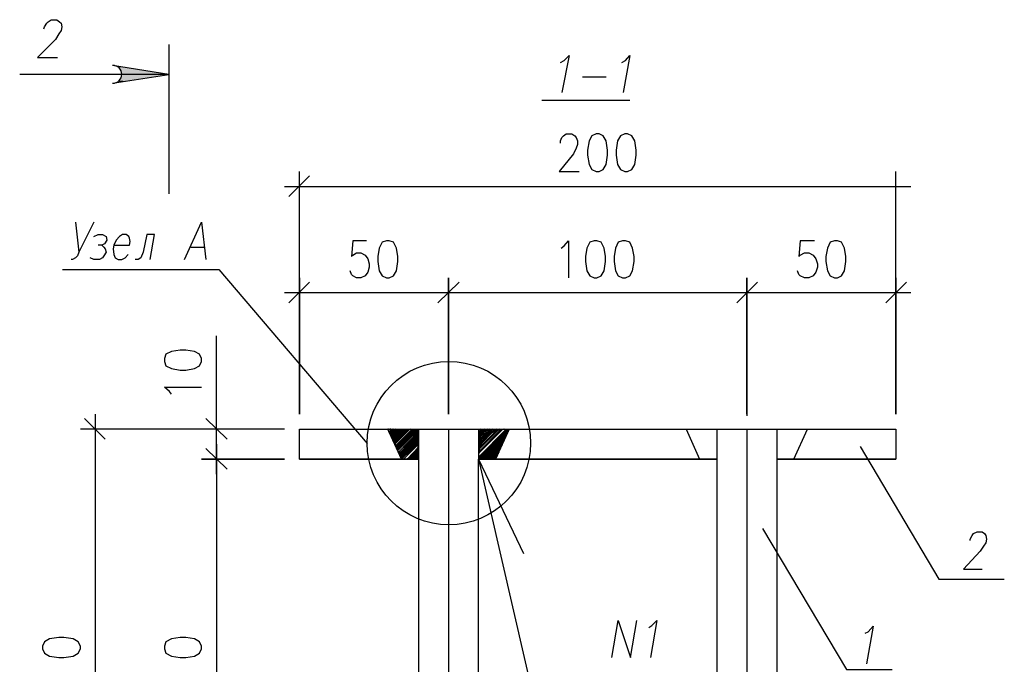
# Model space of a CAD drawing. Header units: millimetres. Extents: x -2765404 to 11272, y -239948 to 1313256.
# Tile 5 of 85: x -105700 to -99102, y -226870 to -222551. Entities that reach past the tile are written whole.
import ezdxf

# ---------------------------------------------------------------- set-up
doc = ezdxf.new("R2010")
doc.units = ezdxf.units.MM
for name, color, linetype in [('PDF _0', 7, 'Continuous'), ('PDF _00', 7, 'Continuous'), ('PDF _VPORTS', 7, 'Continuous')]:
    doc.layers.add(name, color=color, linetype=linetype)

msp = doc.modelspace()

# ---------------------------------------------------------------- linework, layer by layer
at = {"layer": 'PDF _0', "lineweight": 25}
for points in [[(-105537, -222612.7), (-105532.3, -222598.4), (-105517.9, -222574.5), (-105508.4, -222564.9), (-105489.2, -222550.6), (-105451, -222550.6), (-105431.9, -222564.9), (-105422.3, -222574.5), (-105417.5, -222598.4), (-105422.3, -222622.3), (-105436.6, -222646.2), (-105460.5, -222684.4), (-105580.1, -222804), (-105446.2, -222804)], [(-104700.4, -222717.9), (-104700.4, -223717.1)], [(-102075.7, -222837.4), (-102051.8, -222823.1), (-102018.3, -222789.6), (-102066.1, -223038.2)], [(-101664.5, -222837.4), (-101640.6, -222823.1), (-101611.9, -222789.6), (-101655, -223038.2)], [(-105078.1, -222976.1), (-104700.4, -222918.7), (-105078.1, -222856.6)], [(-104700.4, -222918.7), (-105699.6, -222918.7)], [(-101927.5, -222933.1), (-101769.7, -222933.1)], [(-102200, -223090.8), (-101611.9, -223090.8)], [(-102075.7, -223377.7), (-102075.7, -223363.3), (-102066.1, -223339.4), (-102056.6, -223329.9), (-102037.4, -223315.5), (-101999.2, -223315.5), (-101980.1, -223329.9), (-101970.5, -223339.4), (-101960.9, -223363.3), (-101960.9, -223387.2), (-101970.5, -223411.1), (-101989.6, -223449.4), (-102085.2, -223568.9), (-101951.4, -223568.9)], [(-103825.5, -224281.3), (-103825.5, -225194.4), (-103825.5, -223568.9)], [(-99828.7, -224281.3), (-99828.7, -225194.4), (-99828.7, -223568.9)], [(-103758.6, -223597.6), (-103897.2, -223736.2)], [(-103925.9, -223669.3), (-99728.3, -223669.3)], [(-105202.4, -223908.4), (-105302.8, -224109.2), (-105312.3, -224133.1), (-105326.7, -224147.4), (-105345.8, -224157), (-105355.4, -224157)], [(-105326.7, -223908.4), (-105302.8, -224109.2)], [(-104595.2, -224157), (-104480.5, -223908.4), (-104451.8, -224157)], [(-105202.4, -224004), (-105173.7, -223989.6), (-105145, -223989.6), (-105121.1, -224004), (-105116.3, -224027.9), (-105130.7, -224051.8), (-105149.8, -224061.3), (-105173.7, -224061.3)], [(-105068.5, -224061.3), (-104963.3, -224061.3), (-104958.6, -224037.4), (-104963.3, -224013.5), (-104968.1, -224004), (-104987.2, -223989.6), (-105011.1, -223989.6), (-105030.3, -224004), (-105054.2, -224027.9), (-105068.5, -224061.3), (-105073.3, -224085.2), (-105068.5, -224123.5), (-105059, -224147.4), (-105039.8, -224157), (-105015.9, -224157), (-104992, -224147.4), (-104972.9, -224123.5)], [(-104824.7, -224157), (-104796, -223989.6), (-104848.6, -223989.6), (-104872.5, -224109.2), (-104886.8, -224147.4), (-104906, -224157), (-104925.1, -224157)], [(-103376.1, -224032.7), (-103466.9, -224032.7), (-103476.5, -224137.8), (-103466.9, -224128.3), (-103443, -224113.9), (-103414.3, -224113.9), (-103385.6, -224128.3), (-103366.5, -224152.2), (-103357, -224185.6), (-103357, -224209.5), (-103366.5, -224243), (-103385.6, -224266.9), (-103414.3, -224281.3), (-103443, -224281.3), (-103466.9, -224266.9), (-103476.5, -224257.4), (-103486, -224233.5)], [(-102070.9, -224080.5), (-102051.8, -224066.1), (-102023.1, -224032.7), (-102023.1, -224281.3)], [(-100373.7, -224032.7), (-100469.3, -224032.7), (-100478.9, -224137.8), (-100469.3, -224128.3), (-100440.6, -224113.9), (-100411.9, -224113.9), (-100383.3, -224128.3), (-100364.1, -224152.2), (-100354.6, -224185.6), (-100354.6, -224209.5), (-100364.1, -224243), (-100383.3, -224266.9), (-100411.9, -224281.3), (-100440.6, -224281.3), (-100469.3, -224266.9), (-100478.9, -224257.4), (-100488.4, -224233.5)], [(-105149.8, -224061.3), (-105135.4, -224075.7), (-105125.9, -224085.2), (-105121.1, -224109.2), (-105135.4, -224133.1), (-105145, -224147.4), (-105164.1, -224157), (-105202.4, -224157), (-105226.3, -224147.4)], [(-104552.2, -224075.7), (-104466.1, -224075.7)], [(-103758.6, -224309.9), (-103897.2, -224448.6)], [(-100827.9, -225194.4), (-100827.9, -224281.3), (-100827.9, -225204)], [(-99895.6, -224448.6), (-99757, -224309.9)], [(-102725.9, -224381.7), (-103925.9, -224381.7)], [(-100727.5, -224381.7), (-102926.7, -224381.7)], [(-99728.3, -224381.7), (-100928.3, -224381.7)], [(-105125.9, -225361.7), (-105264.5, -225223.1)], [(-105192.8, -225194.4), (-105192.8, -228679.7)], [(-103925.9, -225294.8), (-105293.2, -225294.8)], [(-103027.1, -225486), (-103031.9, -225495.6), (-103027.1, -225486), (-103031.9, -225495.6), (-103027.1, -225490.8), (-103031.9, -225495.6), (-103027.1, -225490.8), (-103027.1, -225495.6), (-103027.1, -225490.8), (-103027.1, -225495.6), (-103825.5, -225495.6), (-103825.5, -225294.8), (-99828.7, -225294.8), (-99828.7, -225495.6), (-100627.1, -225495.6)], [(-103232.7, -225294.8), (-103232.7, -225294.8)], [(-103027.1, -225371.3), (-103141.8, -225490.8), (-103027.1, -225371.3), (-103141.8, -225490.8), (-103027.1, -225376.1), (-103141.8, -225490.8), (-103027.1, -225376.1), (-103141.8, -225490.8), (-103027.1, -225376.1), (-103141.8, -225495.6), (-103027.1, -225380.9), (-103141.8, -225495.6), (-103232.7, -225294.8), (-103227.9, -225294.8), (-103232.7, -225294.8), (-103227.9, -225294.8), (-103232.7, -225299.6), (-103227.9, -225294.8), (-103232.7, -225299.6)], [(-103227.9, -225299.6), (-103223.1, -225294.8), (-103227.9, -225299.6), (-103223.1, -225294.8), (-103227.9, -225299.6), (-103223.1, -225294.8)], [(-103223.1, -225309.2), (-103208.8, -225294.8), (-103223.1, -225309.2), (-103208.8, -225294.8)], [(-103218.3, -225318.7), (-103194.4, -225294.8), (-103223.1, -225318.7), (-103194.4, -225294.8), (-103223.1, -225318.7), (-103199.2, -225294.8), (-103223.1, -225318.7), (-103199.2, -225294.8)], [(-103194.4, -225294.8), (-103218.3, -225323.5), (-103189.6, -225294.8), (-103218.3, -225323.5), (-103189.6, -225294.8), (-103218.3, -225323.5), (-103189.6, -225294.8), (-103218.3, -225323.5), (-103184.9, -225294.8), (-103218.3, -225328.3), (-103184.9, -225294.8), (-103218.3, -225328.3), (-103184.9, -225294.8)], [(-103165.7, -225294.8), (-103213.5, -225342.6), (-103165.7, -225294.8), (-103213.5, -225337.8), (-103165.7, -225294.8), (-103213.5, -225337.8), (-103170.5, -225294.8), (-103213.5, -225337.8), (-103170.5, -225294.8), (-103213.5, -225337.8), (-103170.5, -225294.8), (-103213.5, -225333.1), (-103180.1, -225294.8), (-103213.5, -225333.1), (-103175.3, -225294.8), (-103213.5, -225333.1), (-103175.3, -225294.8), (-103213.5, -225333.1), (-103175.3, -225294.8)], [(-103151.4, -225294.8), (-103208.8, -225352.2), (-103151.4, -225294.8), (-103208.8, -225347.4), (-103151.4, -225294.8), (-103208.8, -225347.4), (-103156.2, -225294.8), (-103208.8, -225347.4), (-103156.2, -225294.8), (-103208.8, -225347.4), (-103156.2, -225294.8), (-103208.8, -225342.6), (-103160.9, -225294.8), (-103208.8, -225342.6), (-103160.9, -225294.8), (-103208.8, -225342.6), (-103160.9, -225294.8)], [(-103208.8, -225352.2), (-103146.6, -225294.8), (-103204, -225352.2), (-103146.6, -225294.8), (-103204, -225352.2), (-103146.6, -225294.8), (-103204, -225352.2)], [(-103204, -225357), (-103137, -225294.8), (-103204, -225357), (-103141.8, -225294.8), (-103204, -225357), (-103141.8, -225294.8), (-103204, -225357), (-103141.8, -225294.8)], [(-103204, -225361.7), (-103132.3, -225294.8), (-103204, -225361.7), (-103137, -225294.8), (-103204, -225361.7), (-103137, -225294.8)], [(-103199.2, -225361.7), (-103132.3, -225294.8), (-103199.2, -225361.7), (-103132.3, -225294.8), (-103199.2, -225366.5), (-103127.5, -225294.8), (-103199.2, -225366.5), (-103127.5, -225294.8), (-103199.2, -225366.5), (-103127.5, -225294.8)], [(-103199.2, -225366.5), (-103122.7, -225294.8), (-103199.2, -225366.5)], [(-103194.4, -225371.3), (-103117.9, -225294.8), (-103194.4, -225371.3)], [(-103117.9, -225294.8), (-103194.4, -225376.1), (-103113.1, -225294.8), (-103194.4, -225376.1), (-103113.1, -225294.8), (-103194.4, -225376.1), (-103113.1, -225294.8)], [(-103194.4, -225376.1), (-103108.4, -225294.8), (-103194.4, -225376.1)], [(-103103.6, -225294.8), (-103189.6, -225385.6), (-103098.8, -225294.8), (-103189.6, -225385.6), (-103098.8, -225294.8), (-103189.6, -225385.6), (-103098.8, -225294.8), (-103189.6, -225385.6), (-103094, -225294.8), (-103189.6, -225390.4), (-103094, -225294.8), (-103189.6, -225390.4), (-103094, -225294.8)], [(-103189.6, -225395.2), (-103089.2, -225294.8)], [(-103180.1, -225404.8), (-103070.1, -225294.8), (-103180.1, -225404.8), (-103070.1, -225294.8), (-103180.1, -225404.8), (-103070.1, -225294.8)], [(-103180.1, -225414.3), (-103055.8, -225294.8), (-103180.1, -225414.3), (-103060.5, -225294.8), (-103180.1, -225414.3), (-103060.5, -225294.8)], [(-103175.3, -225414.3), (-103055.8, -225294.8), (-103175.3, -225414.3), (-103055.8, -225294.8)], [(-103036.6, -225294.8), (-103170.5, -225428.7), (-103036.6, -225294.8), (-103170.5, -225428.7), (-103036.6, -225294.8), (-103170.5, -225428.7), (-103041.4, -225294.8), (-103170.5, -225423.9), (-103041.4, -225294.8), (-103175.3, -225423.9), (-103041.4, -225294.8), (-103175.3, -225423.9), (-103046.2, -225294.8), (-103175.3, -225423.9), (-103046.2, -225294.8)], [(-103170.5, -225428.7), (-103031.9, -225294.8), (-103170.5, -225428.7)], [(-103170.5, -225433.5), (-103027.1, -225294.8), (-103170.5, -225433.5), (-103027.1, -225294.8), (-103170.5, -225433.5), (-103031.9, -225294.8), (-103170.5, -225433.5), (-103031.9, -225294.8)], [(-103027.1, -225294.8), (-103027.1, -225495.6), (-103027.1, -228579.3), (-103170.5, -228435.8), (-103027.1, -228579.3), (-103170.5, -228435.8), (-103027.1, -228579.3), (-103165.7, -228435.8), (-103027.1, -228574.5), (-103165.7, -228435.8), (-103027.1, -228574.5)], [(-102826.3, -225294.8), (-102826.3, -228579.3)], [(-102625.5, -225294.8), (-102625.5, -225294.8)], [(-102625.5, -225304.4), (-102615.9, -225294.8), (-102625.5, -225304.4), (-102615.9, -225294.8), (-102625.5, -225304.4), (-102615.9, -225294.8)], [(-102625.5, -225318.7), (-102601.6, -225294.8), (-102625.5, -225318.7), (-102601.6, -225294.8), (-102625.5, -225318.7), (-102601.6, -225294.8)], [(-102625.5, -225328.3), (-102592, -225294.8), (-102625.5, -225328.3), (-102592, -225294.8), (-102625.5, -225328.3), (-102592, -225294.8)], [(-102625.5, -225342.6), (-102577.7, -225294.8), (-102625.5, -225342.6), (-102577.7, -225294.8), (-102625.5, -225342.6), (-102577.7, -225294.8)], [(-102625.5, -225352.2), (-102568.1, -225294.8), (-102625.5, -225352.2), (-102568.1, -225294.8), (-102625.5, -225352.2), (-102568.1, -225294.8)], [(-102625.5, -225376.1), (-102544.2, -225294.8), (-102625.5, -225376.1), (-102544.2, -225294.8), (-102625.5, -225376.1), (-102544.2, -225294.8)], [(-102625.5, -225385.6), (-102534.7, -225294.8), (-102625.5, -225385.6), (-102534.7, -225294.8), (-102625.5, -225385.6), (-102534.7, -225294.8)], [(-102625.5, -225400), (-102520.3, -225294.8), (-102625.5, -225400), (-102520.3, -225294.8), (-102625.5, -225400), (-102520.3, -225294.8)], [(-102625.5, -225409.5), (-102510.7, -225294.8), (-102625.5, -225409.5), (-102510.7, -225294.8), (-102625.5, -225409.5), (-102510.7, -225294.8)], [(-102625.5, -225423.9), (-102496.4, -225294.8), (-102625.5, -225423.9), (-102496.4, -225294.8), (-102625.5, -225423.9), (-102496.4, -225294.8)], [(-102625.5, -225433.5), (-102486.8, -225294.8), (-102625.5, -225433.5), (-102486.8, -225294.8), (-102625.5, -225433.5), (-102486.8, -225294.8)], [(-102625.5, -225447.8), (-102472.5, -225294.8), (-102625.5, -225447.8), (-102472.5, -225294.8), (-102625.5, -225447.8), (-102472.5, -225294.8)], [(-102625.5, -225457.4), (-102462.9, -225294.8), (-102625.5, -225457.4), (-102462.9, -225294.8), (-102625.5, -225457.4), (-102462.9, -225294.8)], [(-102625.5, -225481.3), (-102439, -225294.8), (-102625.5, -225481.3), (-102439, -225294.8), (-102625.5, -225481.3), (-102439, -225294.8)], [(-102625.5, -225490.8), (-102429.5, -225294.8), (-102625.5, -225490.8), (-102429.5, -225294.8), (-102625.5, -225490.8), (-102429.5, -225294.8)], [(-102625.5, -225294.8), (-102625.5, -225495.6), (-102324.3, -226126.7)], [(-102424.7, -225294.8), (-102620.7, -225495.6), (-102419.9, -225294.8), (-102620.7, -225495.6), (-102419.9, -225294.8), (-102620.7, -225495.6), (-102419.9, -225294.8), (-102510.7, -225495.6)], [(-102419.9, -225299.6), (-102615.9, -225495.6), (-102424.7, -225299.6), (-102615.9, -225495.6), (-102424.7, -225304.4), (-102615.9, -225495.6)], [(-102424.7, -225304.4), (-102611.1, -225495.6), (-102424.7, -225309.2), (-102611.1, -225495.6), (-102429.5, -225309.2)], [(-101234.3, -225294.8), (-101143.4, -225495.6)], [(-101028.7, -225294.8), (-101028.7, -228579.3)], [(-100827.9, -225294.8), (-100827.9, -228579.3)], [(-100627.1, -225294.8), (-100627.1, -228579.3)], [(-100512.3, -225495.6), (-100421.5, -225294.8)], [(-103160.9, -225447.8), (-103027.1, -225313.9), (-103160.9, -225447.8), (-103027.1, -225313.9), (-103160.9, -225447.8), (-103027.1, -225309.2), (-103160.9, -225447.8), (-103027.1, -225309.2)], [(-103027.1, -225323.5), (-103156.2, -225457.4), (-103027.1, -225328.3), (-103156.2, -225457.4), (-103027.1, -225328.3), (-103156.2, -225457.4)], [(-103027.1, -225342.6), (-103151.4, -225471.7), (-103027.1, -225342.6), (-103151.4, -225466.9), (-103027.1, -225342.6), (-103151.4, -225466.9), (-103027.1, -225337.8), (-103156.2, -225466.9), (-103027.1, -225337.8), (-103156.2, -225466.9), (-103027.1, -225337.8), (-103156.2, -225462.1), (-103027.1, -225328.3), (-103156.2, -225462.1), (-103027.1, -225333.1), (-103156.2, -225462.1), (-103027.1, -225333.1), (-103156.2, -225462.1), (-103027.1, -225333.1)], [(-103151.4, -225471.7), (-103027.1, -225347.4), (-103151.4, -225471.7), (-103027.1, -225347.4), (-103151.4, -225471.7), (-103027.1, -225347.4)], [(-103146.6, -225476.5), (-103027.1, -225357), (-103146.6, -225476.5)], [(-103027.1, -225366.5), (-103146.6, -225486), (-103027.1, -225366.5), (-103146.6, -225486), (-103027.1, -225366.5), (-103146.6, -225486), (-103027.1, -225361.7), (-103146.6, -225481.3), (-103027.1, -225361.7), (-103146.6, -225481.3), (-103027.1, -225361.7), (-103146.6, -225481.3), (-103027.1, -225357), (-103146.6, -225481.3), (-103027.1, -225357)], [(-103146.6, -225486), (-103027.1, -225371.3), (-103141.8, -225486)], [(-102611.1, -225495.6), (-102429.5, -225313.9), (-102611.1, -225495.6)], [(-102429.5, -225313.9), (-102606.4, -225495.6), (-102429.5, -225318.7), (-102606.4, -225495.6), (-102434.3, -225318.7)], [(-102606.4, -225495.6), (-102434.3, -225323.5), (-102601.6, -225495.6), (-102434.3, -225323.5)], [(-102601.6, -225495.6), (-102434.3, -225328.3), (-102601.6, -225495.6), (-102434.3, -225328.3)], [(-102439, -225337.8), (-102596.8, -225495.6), (-102439, -225337.8), (-102596.8, -225495.6), (-102439, -225333.1), (-102596.8, -225495.6), (-102439, -225333.1)], [(-102592, -225495.6), (-102443.8, -225347.4), (-102592, -225495.6), (-102443.8, -225342.6), (-102592, -225495.6), (-102443.8, -225342.6)], [(-102443.8, -225347.4), (-102587.2, -225495.6), (-102448.6, -225352.2), (-102587.2, -225495.6), (-102448.6, -225357), (-102587.2, -225495.6), (-102448.6, -225357)], [(-102582.5, -225495.6), (-102453.4, -225366.5), (-102582.5, -225495.6), (-102448.6, -225361.7), (-102582.5, -225495.6), (-102453.4, -225361.7)], [(-102453.4, -225366.5), (-102577.7, -225495.6), (-102453.4, -225371.3), (-102577.7, -225495.6), (-102458.2, -225371.3)], [(-103127.5, -225495.6), (-103027.1, -225395.2), (-103127.5, -225495.6), (-103027.1, -225390.4), (-103127.5, -225495.6), (-103027.1, -225390.4)], [(-103027.1, -225419.1), (-103098.8, -225495.6), (-103027.1, -225419.1), (-103103.6, -225495.6), (-103027.1, -225419.1), (-103103.6, -225495.6), (-103027.1, -225414.3), (-103103.6, -225495.6), (-103027.1, -225414.3)], [(-103098.8, -225495.6), (-103027.1, -225423.9), (-103098.8, -225495.6), (-103027.1, -225423.9), (-103094, -225495.6), (-103027.1, -225423.9), (-103094, -225495.6), (-103027.1, -225428.7), (-103094, -225495.6)], [(-102577.7, -225495.6), (-102458.2, -225376.1), (-102577.7, -225495.6)], [(-102458.2, -225376.1), (-102572.9, -225495.6), (-102458.2, -225380.9), (-102572.9, -225495.6), (-102458.2, -225380.9)], [(-102572.9, -225495.6), (-102462.9, -225385.6), (-102568.1, -225495.6), (-102462.9, -225385.6)], [(-102568.1, -225495.6), (-102462.9, -225390.4), (-102568.1, -225495.6), (-102462.9, -225390.4)], [(-102467.7, -225400), (-102563.3, -225495.6), (-102467.7, -225400), (-102563.3, -225495.6), (-102467.7, -225395.2), (-102563.3, -225495.6), (-102467.7, -225395.2)], [(-102467.7, -225404.8), (-102558.6, -225495.6), (-102472.5, -225404.8), (-102558.6, -225495.6), (-102472.5, -225409.5), (-102558.6, -225495.6)], [(-102472.5, -225409.5), (-102553.8, -225495.6), (-102472.5, -225414.3)], [(-102477.3, -225419.1), (-102549, -225495.6), (-102477.3, -225423.9), (-102549, -225495.6), (-102482.1, -225423.9)], [(-102549, -225495.6), (-102482.1, -225428.7), (-102544.2, -225495.6), (-102482.1, -225428.7)], [(-102544.2, -225495.6), (-102482.1, -225433.5), (-102544.2, -225495.6), (-102486.8, -225433.5)], [(-102486.8, -225447.8), (-102539.4, -225495.6), (-102486.8, -225438.2), (-102539.4, -225495.6), (-102486.8, -225443), (-102539.4, -225495.6), (-102486.8, -225443)], [(-103070.1, -225495.6), (-103027.1, -225452.6), (-103070.1, -225495.6), (-103027.1, -225447.8), (-103070.1, -225495.6), (-103027.1, -225447.8)], [(-103051, -225495.6), (-103027.1, -225471.7), (-103051, -225495.6), (-103027.1, -225466.9), (-103051, -225495.6), (-103027.1, -225466.9), (-103055.8, -225495.6), (-103027.1, -225466.9), (-103055.8, -225495.6), (-103027.1, -225462.1), (-103055.8, -225495.6), (-103027.1, -225462.1)], [(-103046.2, -225495.6), (-103027.1, -225476.5), (-103046.2, -225495.6), (-103027.1, -225471.7), (-103046.2, -225495.6), (-103027.1, -225471.7)], [(-103036.6, -225495.6), (-103027.1, -225486), (-103036.6, -225495.6), (-103027.1, -225481.3), (-103036.6, -225495.6), (-103027.1, -225481.3), (-103041.4, -225495.6), (-103027.1, -225481.3), (-103041.4, -225495.6), (-103027.1, -225476.5), (-103041.4, -225495.6), (-103027.1, -225476.5)], [(-102625.5, -228569.7), (-102620.7, -228579.3), (-102625.5, -228569.7), (-102620.7, -228579.3), (-102625.5, -228574.5), (-102620.7, -228579.3), (-102625.5, -228574.5), (-102625.5, -228579.3), (-102625.5, -228574.5), (-102625.5, -228579.3), (-102625.5, -225495.6), (-101028.7, -225495.6)], [(-102534.7, -225495.6), (-102491.6, -225447.8), (-102534.7, -225495.6), (-102491.6, -225452.6), (-102534.7, -225495.6), (-102491.6, -225452.6)], [(-102491.6, -225457.4), (-102529.9, -225495.6), (-102496.4, -225457.4), (-102529.9, -225495.6), (-102496.4, -225462.1), (-102529.9, -225495.6), (-102496.4, -225462.1)], [(-102496.4, -225466.9), (-102525.1, -225495.6), (-102501.2, -225466.9), (-102525.1, -225495.6), (-102501.2, -225471.7), (-102525.1, -225495.6)], [(-102501.2, -225471.7), (-102520.3, -225495.6), (-102501.2, -225476.5), (-102520.3, -225495.6), (-102506, -225476.5)], [(-102520.3, -225495.6), (-102506, -225481.3), (-102515.5, -225495.6), (-102506, -225481.3)], [(-102510.7, -225490.8), (-102510.7, -225495.6), (-102510.7, -225490.8), (-102515.5, -225495.6), (-102506, -225486), (-102515.5, -225495.6), (-102510.7, -225486)], [(-99331.5, -226040.6), (-99331.5, -226031.1), (-99317.1, -226007.2), (-99307.6, -225992.8), (-99283.7, -225983.3), (-99250.2, -225983.3), (-99235.8, -225992.8), (-99226.3, -226007.2), (-99221.5, -226031.1), (-99226.3, -226055), (-99240.6, -226078.9), (-99264.5, -226112.3), (-99374.5, -226231.9), (-99250.2, -226231.9)], [(-101731.5, -226824.7), (-101688.4, -226576.1), (-101607.2, -226824.7), (-101564.1, -226576.1)], [(-101482.9, -226623.9), (-101463.7, -226609.5), (-101430.3, -226576.1), (-101473.3, -226824.7)], [(-100034.3, -226662.1), (-100015.1, -226652.6), (-99981.7, -226614.3), (-100024.7, -226867.7)]]:
    msp.add_lwpolyline(points, dxfattribs=at)
for points in [[(-101836.6, -223315.5), (-101865.3, -223329.9), (-101884.5, -223363.3), (-101894, -223425.5), (-101894, -223459), (-101884.5, -223521.1), (-101865.3, -223554.6), (-101836.6, -223568.9), (-101817.5, -223568.9), (-101788.8, -223554.6), (-101769.7, -223521.1), (-101760.1, -223459), (-101760.1, -223425.5), (-101769.7, -223363.3), (-101788.8, -223329.9), (-101817.5, -223315.5)], [(-101645.4, -223315.5), (-101674.1, -223329.9), (-101693.2, -223363.3), (-101702.8, -223425.5), (-101702.8, -223459), (-101693.2, -223521.1), (-101674.1, -223554.6), (-101645.4, -223568.9), (-101626.3, -223568.9), (-101597.6, -223554.6), (-101578.5, -223521.1), (-101568.9, -223459), (-101568.9, -223425.5), (-101578.5, -223363.3), (-101597.6, -223329.9), (-101626.3, -223315.5)], [(-103242.2, -224032.7), (-103270.9, -224042.2), (-103290, -224080.5), (-103299.6, -224137.8), (-103299.6, -224171.3), (-103290, -224233.5), (-103270.9, -224266.9), (-103242.2, -224281.3), (-103223.1, -224281.3), (-103194.4, -224266.9), (-103175.3, -224233.5), (-103165.7, -224171.3), (-103165.7, -224137.8), (-103175.3, -224080.5), (-103194.4, -224042.2), (-103223.1, -224032.7)], [(-101851, -224032.7), (-101879.7, -224042.2), (-101898.8, -224080.5), (-101908.4, -224137.8), (-101908.4, -224171.3), (-101898.8, -224233.5), (-101879.7, -224266.9), (-101851, -224281.3), (-101831.9, -224281.3), (-101803.2, -224266.9), (-101784.1, -224233.5), (-101774.5, -224171.3), (-101774.5, -224137.8), (-101784.1, -224080.5), (-101803.2, -224042.2), (-101831.9, -224032.7)], [(-101659.8, -224032.7), (-101688.4, -224042.2), (-101707.6, -224080.5), (-101717.1, -224137.8), (-101717.1, -224171.3), (-101707.6, -224233.5), (-101688.4, -224266.9), (-101659.8, -224281.3), (-101640.6, -224281.3), (-101611.9, -224266.9), (-101592.8, -224233.5), (-101583.3, -224171.3), (-101583.3, -224137.8), (-101592.8, -224080.5), (-101611.9, -224042.2), (-101640.6, -224032.7)], [(-100239.8, -224032.7), (-100268.5, -224042.2), (-100287.6, -224080.5), (-100297.2, -224137.8), (-100297.2, -224171.3), (-100287.6, -224233.5), (-100268.5, -224266.9), (-100239.8, -224281.3), (-100220.7, -224281.3), (-100192, -224266.9), (-100172.9, -224233.5), (-100163.3, -224171.3), (-100163.3, -224137.8), (-100172.9, -224080.5), (-100192, -224042.2), (-100220.7, -224032.7)], [(-102754.6, -224309.9), (-102898, -224448.6)], [(-102826.3, -224281.3), (-102826.3, -225194.4)], [(-100894.8, -224448.6), (-100756.2, -224309.9)], [(-103223.1, -225313.9), (-103204, -225294.8), (-103223.1, -225313.9), (-103204, -225294.8), (-103223.1, -225313.9), (-103204, -225294.8), (-103223.1, -225313.9), (-103199.2, -225294.8)], [(-103218.3, -225328.3), (-103180.1, -225294.8), (-103218.3, -225328.3), (-103180.1, -225294.8)], [(-103199.2, -225371.3), (-103122.7, -225294.8), (-103199.2, -225371.3), (-103122.7, -225294.8), (-103199.2, -225371.3), (-103117.9, -225294.8)], [(-103194.4, -225380.9), (-103108.4, -225294.8), (-103194.4, -225380.9), (-103108.4, -225294.8), (-103194.4, -225380.9), (-103103.6, -225294.8), (-103194.4, -225380.9), (-103103.6, -225294.8)], [(-103189.6, -225390.4), (-103089.2, -225294.8), (-103189.6, -225390.4), (-103089.2, -225294.8)], [(-103184.9, -225395.2), (-103084.5, -225294.8), (-103184.9, -225395.2), (-103084.5, -225294.8), (-103184.9, -225395.2), (-103084.5, -225294.8)], [(-103180.1, -225409.5), (-103065.3, -225294.8), (-103180.1, -225409.5), (-103065.3, -225294.8), (-103180.1, -225409.5), (-103065.3, -225294.8), (-103180.1, -225409.5), (-103060.5, -225294.8)], [(-103175.3, -225419.1), (-103051, -225294.8), (-103175.3, -225419.1), (-103051, -225294.8), (-103175.3, -225419.1), (-103051, -225294.8), (-103175.3, -225419.1), (-103046.2, -225294.8)], [(-103165.7, -225438.2), (-103027.1, -225294.8), (-103165.7, -225438.2), (-103027.1, -225294.8), (-103165.7, -225438.2), (-103027.1, -225299.6), (-103165.7, -225438.2), (-103027.1, -225299.6)], [(-102625.5, -225299.6), (-102620.7, -225294.8), (-102625.5, -225299.6), (-102620.7, -225294.8), (-102625.5, -225299.6), (-102620.7, -225294.8)], [(-102625.5, -225323.5), (-102596.8, -225294.8), (-102625.5, -225323.5), (-102596.8, -225294.8), (-102625.5, -225323.5), (-102596.8, -225294.8)], [(-102625.5, -225347.4), (-102572.9, -225294.8), (-102625.5, -225347.4), (-102572.9, -225294.8), (-102625.5, -225347.4), (-102572.9, -225294.8)], [(-102625.5, -225380.9), (-102539.4, -225294.8), (-102625.5, -225380.9), (-102539.4, -225294.8), (-102625.5, -225380.9), (-102539.4, -225294.8)], [(-102625.5, -225404.8), (-102515.5, -225294.8), (-102625.5, -225404.8), (-102515.5, -225294.8), (-102625.5, -225404.8), (-102515.5, -225294.8)], [(-102625.5, -225428.7), (-102491.6, -225294.8), (-102625.5, -225428.7), (-102491.6, -225294.8), (-102625.5, -225428.7), (-102491.6, -225294.8)], [(-102625.5, -225452.6), (-102467.7, -225294.8), (-102625.5, -225452.6), (-102467.7, -225294.8), (-102625.5, -225452.6), (-102467.7, -225294.8)], [(-102625.5, -225486), (-102434.3, -225294.8), (-102625.5, -225486), (-102434.3, -225294.8), (-102625.5, -225486), (-102434.3, -225294.8)], [(-102625.5, -225495.6), (-102424.7, -225294.8), (-102625.5, -225495.6), (-102424.7, -225294.8)], [(-103151.4, -225476.5), (-103027.1, -225352.2), (-103151.4, -225476.5), (-103027.1, -225352.2), (-103151.4, -225476.5), (-103027.1, -225352.2)], [(-102553.8, -225495.6), (-102477.3, -225414.3), (-102553.8, -225495.6), (-102477.3, -225419.1)], [(-105546.6, -226767.3), (-105532.3, -226796), (-105498.8, -226815.1), (-105436.6, -226824.7), (-105403.2, -226824.7), (-105341, -226815.1), (-105307.6, -226796), (-105293.2, -226767.3), (-105293.2, -226748.2), (-105307.6, -226719.5), (-105341, -226700.4), (-105403.2, -226690.8), (-105436.6, -226690.8), (-105498.8, -226700.4), (-105532.3, -226719.5), (-105546.6, -226748.2)]]:
    msp.add_lwpolyline(points, close=True, dxfattribs=at)
msp.add_circle((-102823.9, -225388), 547.4, dxfattribs=at)
for centre, radius, start, end in [((-105075.7, -222916.3), 59.8, 270, 90), ((-103215.9, -225306.8), 12.2, 191.30993, 101.30993), ((-103077.3, -225402.4), 107.6, 91.27303, 181.27303), ((-103173.1, -225302), 146, 272.88017, 0.93813), ((-102608.8, -225311.5), 16.9, 98.1301, 188.1301), ((-102584.9, -225335.4), 40.7, 93.36646, 183.36646), ((-102560.9, -225359.3), 64.6, 92.1211, 182.1211), ((-102551.4, -225368.9), 74.1, 91.84761, 181.84761), ((-102527.5, -225392.8), 98, 91.39718, 181.39718), ((-102503.6, -225416.7), 121.9, 91.1233, 181.1233), ((-102479.7, -225440.6), 145.8, 90.93919, 180.93919), ((-102455.8, -225464.5), 169.7, 90.80693, 180.80693), ((-102446.2, -225474.1), 179.3, 90.7639, 180.7639), ((-103168.3, -225316.3), 141.2, 272.98002, 0.96985), ((-103134.7, -225387.8), 107.8, 271.27068, 3.70843), ((-103120.3, -225402.1), 93.5, 271.46522, 4.25959), ((-103110.7, -225411.7), 84, 271.63167, 4.72799), ((-103086.8, -225435.5), 60.1, 272.27761, 6.5198), ((-103077.3, -225445), 50.7, 272.70488, 7.68398), ((-103062.9, -225459.2), 36.5, 273.75856, 10.49148)]:
    msp.add_arc(centre, radius, start, end, dxfattribs=at)
at = {"layer": 'PDF _0', "transparency": 33554559}
for points in [[(-105059, -222861.3), (-105035, -222866.1), (-105049.4, -222866.1)], [(-105035, -222866.1), (-105049.4, -222866.1), (-104996.8, -222870.9)], [(-105049.4, -222866.1), (-104996.8, -222870.9), (-105039.8, -222870.9)], [(-104996.8, -222870.9), (-105039.8, -222870.9), (-104949, -222880.5)], [(-105039.8, -222870.9), (-104949, -222880.5), (-105035, -222880.5)], [(-104949, -222880.5), (-105035, -222880.5), (-104896.4, -222885.2)], [(-105035, -222880.5), (-104896.4, -222885.2), (-105025.5, -222885.2)], [(-104896.4, -222885.2), (-105025.5, -222885.2), (-104834.3, -222894.8)], [(-105025.5, -222885.2), (-104834.3, -222894.8), (-105020.7, -222894.8)], [(-104834.3, -222894.8), (-105020.7, -222894.8), (-104767.3, -222904.4)], [(-105020.7, -222894.8), (-104767.3, -222904.4), (-105020.7, -222904.4)], [(-104767.3, -222904.4), (-105020.7, -222904.4), (-104700.4, -222918.7)], [(-105020.7, -222904.4), (-104700.4, -222918.7), (-105020.7, -222918.7)], [(-104700.4, -222918.7), (-105020.7, -222918.7), (-104767.3, -222928.3)], [(-105020.7, -222918.7), (-104767.3, -222928.3), (-105020.7, -222928.3)], [(-104767.3, -222928.3), (-105020.7, -222928.3), (-104834.3, -222937.8)], [(-105020.7, -222928.3), (-104834.3, -222937.8), (-105020.7, -222937.8)], [(-105049.4, -222966.5), (-105035, -222966.5), (-105059, -222971.3)], [(-105039.8, -222961.7), (-105049.4, -222966.5), (-105035, -222966.5)], [(-105035, -222957), (-104996.8, -222961.7), (-105039.8, -222961.7)], [(-105039.8, -222961.7), (-104996.8, -222961.7), (-105035, -222966.5)], [(-105025.5, -222947.4), (-104949, -222957), (-105035, -222957)], [(-104949, -222957), (-105035, -222957), (-104996.8, -222961.7)], [(-105020.7, -222937.8), (-104896.4, -222947.4), (-105025.5, -222947.4)], [(-104896.4, -222947.4), (-105025.5, -222947.4), (-104949, -222957)], [(-104834.3, -222937.8), (-105020.7, -222937.8), (-104896.4, -222947.4)]]:
    msp.add_solid(points, dxfattribs=at)
at = {"layer": 'PDF _00', "lineweight": 25}
for points in [[(-105412.7, -224223.9), (-104365.7, -224223.9), (-103371.3, -225390.4)], [(-100067.7, -225409.5), (-99541.8, -226298.8), (-99102, -226298.8)], [(-103825.5, -225495.6), (-103027.1, -225495.6)], [(-101028.7, -225495.6), (-102625.5, -225495.6), (-101549.8, -230161.7)], [(-100627.1, -225495.6), (-99828.7, -225495.6)], [(-100722.7, -225959.3), (-100158.6, -226906), (-99852.6, -226906)]]:
    msp.add_lwpolyline(points, dxfattribs=at)
at = {"layer": 'PDF _VPORTS', "lineweight": 25}
for points in [[(-104380.1, -225596), (-104380.1, -225294.8), (-104380.1, -224668.5)], [(-104681.3, -225060.5), (-104695.6, -225041.4), (-104729.1, -225012.7), (-104480.5, -225012.7)], [(-104308.4, -225361.7), (-104451.8, -225223.1)], [(-103925.9, -225294.8), (-104480.5, -225294.8)], [(-104380.1, -225395.2), (-104380.1, -228478.9)]]:
    msp.add_lwpolyline(points, dxfattribs=at)
for points in [[(-104729.1, -224840.6), (-104719.5, -224869.3), (-104681.3, -224888.4), (-104623.9, -224898), (-104585.6, -224898), (-104528.3, -224888.4), (-104494.8, -224869.3), (-104480.5, -224840.6), (-104480.5, -224821.5), (-104494.8, -224792.8), (-104528.3, -224773.7), (-104585.6, -224764.1), (-104623.9, -224764.1), (-104681.3, -224773.7), (-104719.5, -224792.8), (-104729.1, -224821.5)], [(-104451.8, -225423.9), (-104308.4, -225562.5)], [(-104480.5, -225495.6), (-103925.9, -225495.6)], [(-104729.1, -226767.3), (-104719.5, -226796), (-104681.3, -226815.1), (-104623.9, -226824.7), (-104585.6, -226824.7), (-104528.3, -226815.1), (-104494.8, -226796), (-104480.5, -226767.3), (-104480.5, -226748.2), (-104494.8, -226719.5), (-104528.3, -226700.4), (-104585.6, -226690.8), (-104623.9, -226690.8), (-104681.3, -226700.4), (-104719.5, -226719.5), (-104729.1, -226748.2)]]:
    msp.add_lwpolyline(points, close=True, dxfattribs=at)

doc.saveas('drawing.dxf')
